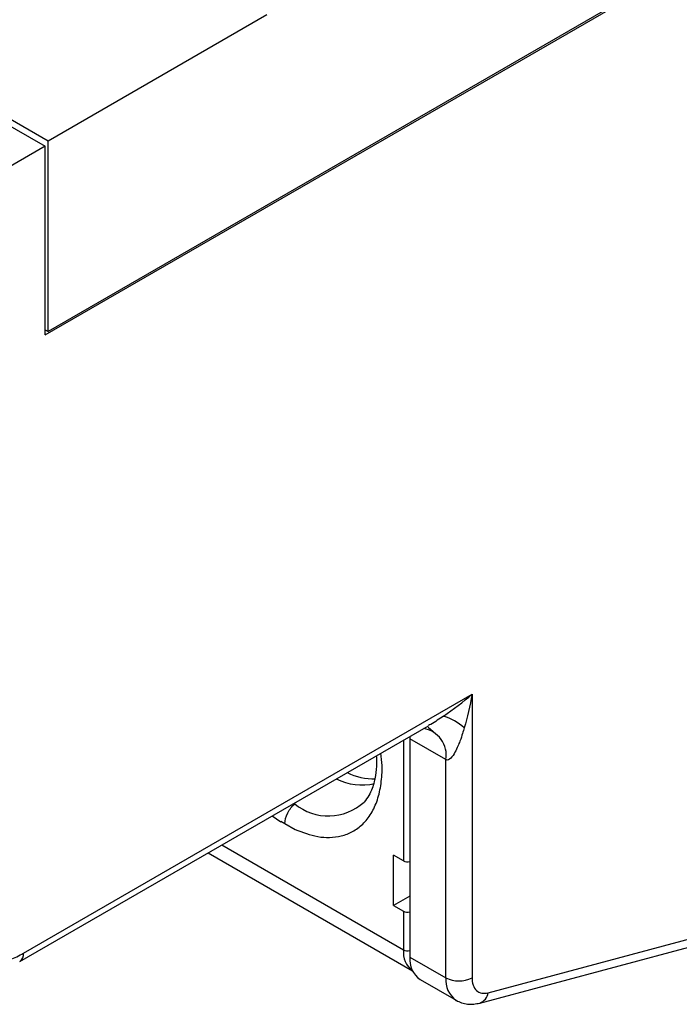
# Model space of a CAD drawing. Header units: millimetres. Extents: x 0 to 432, y 0 to 279.
# Tile 16 of 33: x 155 to 177, y 186 to 218. Entities that reach past the tile are written whole.
import ezdxf

# ---------------------------------------------------------------- set-up
doc = ezdxf.new("R2010")
doc.units = ezdxf.units.MM

msp = doc.modelspace()

# ---------------------------------------------------------------- linework, layer by layer
for p, q in [((155.976, 208.056), (206.18, 237.038)), ((156.064, 214.346), (124.443, 232.6)), ((190.5, 228.048), (156.064, 208.168)), ((163.166, 218.446), (156.064, 214.346)), ((154.526, 215.017), (155.976, 214.18)), ((156.064, 208.168), (156.064, 214.346)), ((155.976, 214.18), (152.864, 212.384)), ((155.976, 208.056), (155.976, 214.18)), ((155.976, 208.219), (156.064, 208.168)), ((155.268, 187.969), (169.835, 196.378)), ((169.835, 196.378), (169.835, 187.169)), ((155.144, 187.694), (168.418, 195.357)), ((168.406, 195.315), (168.574, 195.169)), ((167.607, 194.889), (167.607, 190.968)), ((167.818, 195.011), (167.82, 194.929)), ((168.986, 194.255), (167.82, 194.929)), ((167.82, 194.929), (167.82, 187.842)), ((168.986, 187.169), (168.986, 194.255)), ((163.346, 192.429), (163.629, 192.233)), ((163.629, 192.251), (163.754, 192.178)), ((163.754, 192.178), (164.086, 191.986)), ((161.706, 191.483), (167.607, 188.076)), ((161.267, 191.229), (167.903, 187.398)), ((167.607, 190.968), (167.289, 191.152)), ((167.289, 189.519), (167.289, 191.152)), ((167.82, 189.825), (167.289, 189.519)), ((167.289, 189.519), (167.607, 189.335)), ((167.607, 189.335), (167.607, 188.076)), ((170.359, 186.683), (177.103, 188.489)), ((170.09, 186.348), (176.878, 188.166)), ((167.82, 187.842), (168.986, 187.169)), ((168.151, 187.11), (169.318, 186.436))]:
    msp.add_line(p, q)
for centre, radius, start, end in [((168.39, 193.993), 1.758, 47.277, 72.712), ((168.125, 194.399), 0.874, 350.5076, 81.4368), ((166.657, 195.636), 2.003, 244.0407, 271.1829), ((166.243, 195.204), 1.772, 242.6001, 283.9786), ((165.169, 194.138), 1.713, 230.3149, 312.6379), ((167.749, 191.243), 0.309, 242.702, 283.1308), ((167.749, 189.61), 0.309, 242.702, 283.1308), ((154.968, 187.94), 0.302, 305.7071, 5.6187), ((168.366, 188.003), 0.762, 174.5293, 232.6019), ((167.749, 188.351), 0.309, 242.702, 283.1308), ((168.607, 187.757), 0.792, 173.8458, 234.8422), ((169.772, 187.084), 0.791, 173.8104, 235.235), ((169.411, 187.988), 0.922, 242.6097, 297.3901), ((169.952, 186.735), 0.41, 289.4692, 352.7359)]:
    msp.add_arc(centre, radius, start, end)
for points in [[(168.913, 195.672), (169.225, 195.887), (169.551, 196.138), (169.835, 196.378)], [(169.835, 196.378), (169.769, 196.012), (169.682, 195.623), (169.583, 195.285)], [(163.629, 192.233), (163.629, 192.239), (163.629, 192.245), (163.629, 192.251)]]:
    msp.add_open_spline(points, degree=3)
for points, knots in [([(168.913, 195.672), (168.777, 195.578), (168.618, 195.467), (168.442, 195.374), (168.417, 195.36)], [0, 0, 0, 0, 0.855715, 1, 1, 1, 1]), ([(169.583, 195.285), (169.566, 195.228), (169.548, 195.168), (169.504, 195.03), (169.478, 194.951), (169.422, 194.805), (169.401, 194.751), (169.349, 194.63), (169.319, 194.564), (169.205, 194.357), (169.091, 194.195), (168.986, 194.255)], [0, 0, 0, 0, 0.25, 0.25, 0.5, 0.5, 0.625, 0.625, 0.75, 0.75, 1, 1, 1, 1]), ([(164.086, 191.986), (164.336, 191.893), (164.724, 191.747), (165.22, 191.717), (165.604, 191.765), (165.969, 191.907), (166.298, 192.149), (166.571, 192.494), (166.775, 192.937), (166.892, 193.466), (166.93, 193.982), (166.892, 194.332), (166.877, 194.468)], [0, 0, 0, 0, 0.1500745, 0.2338315, 0.3231516, 0.4176175, 0.5165345, 0.6189232, 0.7235559, 0.8290278, 0.9338666, 1, 1, 1, 1]), ([(166.726, 194.381), (166.731, 194.303), (166.745, 194.069), (166.713, 193.792), (166.659, 193.519), (166.59, 193.301), (166.485, 193.07), (166.384, 192.945), (166.33, 192.878)], [0, 0, 0, 0, 0.1101, 0.333832, 0.450825, 0.601638, 0.785734, 1, 1, 1, 1]), ([(163.754, 192.179), (163.758, 192.279), (163.79, 192.406), (163.909, 192.643), (163.994, 192.749), (164.075, 192.819)], [0, 0, 0, 0, 0.5, 0.5, 1, 1, 1, 1]), ([(152.864, 189.357), (152.865, 189.315), (152.866, 189.231), (152.874, 189.109), (152.886, 188.99), (152.91, 188.832), (152.954, 188.641), (153.057, 188.353), (153.244, 188.043), (153.556, 187.78), (153.941, 187.641), (154.303, 187.634), (154.603, 187.689), (154.826, 187.757), (155.048, 187.849), (155.195, 187.929), (155.268, 187.969)], [0, 0, 0, 0, 0.029164, 0.058278, 0.087404, 0.116603, 0.17834, 0.240174, 0.36873, 0.500015, 0.6313, 0.759856, 0.821593, 0.883427, 0.94169, 1, 1, 1, 1]), ([(169.835, 187.169), (169.835, 187.086), (169.846, 187.005), (169.895, 186.863), (169.932, 186.801), (170.03, 186.711), (170.089, 186.682), (170.219, 186.659), (170.29, 186.664), (170.359, 186.683)], [0, 0, 0, 0, 0.25, 0.25, 0.5, 0.5, 0.75, 0.75, 1, 1, 1, 1]), ([(169.319, 186.436), (169.377, 186.407), (169.492, 186.349), (169.688, 186.31), (169.888, 186.305), (170.023, 186.334), (170.089, 186.348)], [0, 0, 0, 0, 0.2593922, 0.514891, 0.7628465, 1, 1, 1, 1])]:
    msp.add_open_spline(points, degree=3, knots=knots)

doc.saveas('drawing.dxf')
